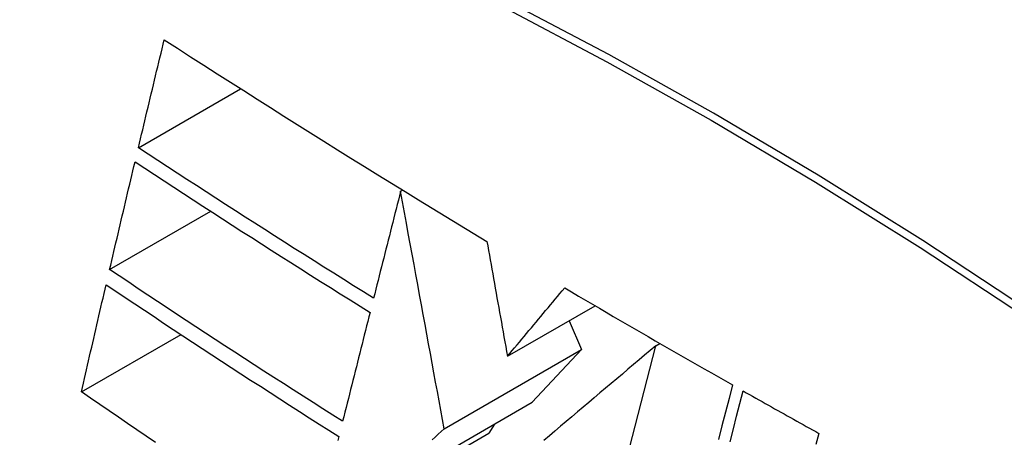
# Model space of a CAD drawing. Header units: inches. Extents: x 326.8 to 385.5, y 123.9 to 183.2.
# Tile 9 of 68: x 376.2606 to 376.4917, y 136.988 to 137.086. Entities that reach past the tile are written whole.
import ezdxf

# ---------------------------------------------------------------- set-up
doc = ezdxf.new("R2010")
doc.units = ezdxf.units.IN
doc.header["$MEASUREMENT"] = 0
doc.layers.add('Visible Edges(ANSI)', color=7, linetype='Continuous', lineweight=25)
doc.layers.add('Visible Tangent Edges(ANSI)', color=7, linetype='Continuous', lineweight=25)

msp = doc.modelspace()

# ---------------------------------------------------------------- linework, layer by layer
at = {"layer": 'Visible Edges(ANSI)'}
for p, q in [((376.28844, 137.05596), (376.31244, 137.06982)), ((376.34998, 137.04576), (376.35045, 137.04603)), ((376.2817, 137.02737), (376.30542, 137.04106)), ((376.37507, 137.00702), (376.39562, 137.01889)), ((376.3895, 137.01535), (376.39246, 137.00865)), ((376.27508, 136.99865), (376.29845, 137.01214)), ((376.40985, 137.00946), (376.41084, 137.01004)), ((376.3602, 136.99002), (376.39246, 137.00865)), ((376.39246, 137.00865), (376.38089, 136.99624)), ((376.39343, 136.94583), (376.40985, 137.00946)), ((376.34334, 136.97456), (376.38089, 136.99624)), ((376.37205, 136.99114), (376.37072, 136.98896)), ((376.32978, 136.96532), (376.37072, 136.98896))]:
    msp.add_line(p, q, dxfattribs=at)
at = {"layer": 'Visible Edges(ANSI)', "flags": 128}
for points in [[(376.28844, 137.05596), (376.28869, 137.05702), (376.28894, 137.05807), (376.28919, 137.05913), (376.28945, 137.06018), (376.2897, 137.06124), (376.28995, 137.06229), (376.2902, 137.06335), (376.29045, 137.06441), (376.29071, 137.06546), (376.29096, 137.06652), (376.29121, 137.06758), (376.29147, 137.06863), (376.29172, 137.06969), (376.29197, 137.07075), (376.29223, 137.0718), (376.29248, 137.07286), (376.29273, 137.07392), (376.29299, 137.07497), (376.29324, 137.07603), (376.2935, 137.07709), (376.29375, 137.07814), (376.294, 137.0792), (376.29426, 137.08025), (376.29451, 137.08131)], [(376.29451, 137.08131), (376.29761, 137.07931), (376.30071, 137.07732), (376.30382, 137.07532), (376.30693, 137.07333), (376.31004, 137.07134), (376.31316, 137.06936), (376.31629, 137.06737), (376.31942, 137.06539), (376.32255, 137.06341), (376.32569, 137.06143), (376.32884, 137.05946), (376.33199, 137.05748), (376.33514, 137.05551), (376.33831, 137.05354), (376.34147, 137.05157), (376.34465, 137.0496), (376.34783, 137.04764), (376.35102, 137.04568), (376.35421, 137.04372), (376.35741, 137.04177), (376.36061, 137.03982), (376.36381, 137.03787), (376.36702, 137.03593), (376.37023, 137.03399)], [(376.34364, 137.02067), (376.3413, 137.02213), (376.33896, 137.02359), (376.33663, 137.02505), (376.3343, 137.02651), (376.33198, 137.02797), (376.32966, 137.02943), (376.32734, 137.0309), (376.32502, 137.03236), (376.32271, 137.03383), (376.32041, 137.03529), (376.3181, 137.03676), (376.3158, 137.03823), (376.31351, 137.0397), (376.31121, 137.04118), (376.30892, 137.04265), (376.30664, 137.04412), (376.30435, 137.0456), (376.30207, 137.04708), (376.29979, 137.04855), (376.29752, 137.05003), (376.29524, 137.05151), (376.29297, 137.05299), (376.29071, 137.05448), (376.28844, 137.05596)], [(376.2817, 137.02737), (376.28195, 137.02842), (376.28219, 137.02948), (376.28244, 137.03053), (376.28269, 137.03158), (376.28293, 137.03263), (376.28318, 137.03369), (376.28343, 137.03474), (376.28367, 137.03579), (376.28392, 137.03685), (376.28417, 137.0379), (376.28442, 137.03896), (376.28467, 137.04001), (376.28491, 137.04106), (376.28516, 137.04212), (376.28541, 137.04317), (376.28566, 137.04422), (376.28591, 137.04528), (376.28616, 137.04633), (376.28641, 137.04738), (376.28666, 137.04844), (376.2869, 137.04949), (376.28715, 137.05054), (376.2874, 137.0516), (376.28765, 137.05265)], [(376.28765, 137.05265), (376.28992, 137.05116), (376.2922, 137.04967), (376.29447, 137.04818), (376.29675, 137.0467), (376.29903, 137.04521), (376.30131, 137.04373), (376.30359, 137.04225), (376.30588, 137.04077), (376.30816, 137.03929), (376.31045, 137.03782), (376.31274, 137.03634), (376.31504, 137.03487), (376.31733, 137.0334), (376.31963, 137.03193), (376.32194, 137.03046), (376.32424, 137.029), (376.32655, 137.02754), (376.32886, 137.02607), (376.33117, 137.02461), (376.33349, 137.02315), (376.33581, 137.0217), (376.33814, 137.02024), (376.34047, 137.01878), (376.3428, 137.01733)], [(376.34998, 137.04576), (376.34971, 137.04471), (376.34945, 137.04367), (376.34918, 137.04263), (376.34892, 137.04158), (376.34866, 137.04054), (376.34839, 137.03949), (376.34813, 137.03845), (376.34786, 137.0374), (376.3476, 137.03636), (376.34734, 137.03531), (376.34707, 137.03427), (376.34681, 137.03322), (376.34654, 137.03217), (376.34628, 137.03113), (376.34601, 137.03008), (376.34575, 137.02904), (376.34549, 137.02799), (376.34522, 137.02694), (376.34496, 137.0259), (376.3447, 137.02485), (376.34443, 137.02381), (376.34417, 137.02276), (376.34391, 137.02172), (376.34364, 137.02067)], [(376.3602, 136.99002), (376.3598, 136.99218), (376.3594, 136.99436), (376.359, 136.99654), (376.3586, 136.99874), (376.35819, 137.00095), (376.35779, 137.00318), (376.35738, 137.00542), (376.35696, 137.00767), (376.35655, 137.00994), (376.35613, 137.01222), (376.35571, 137.01451), (376.35528, 137.01682), (376.35486, 137.01914), (376.35443, 137.02148), (376.354, 137.02384), (376.35356, 137.02621), (376.35313, 137.02859), (376.35269, 137.031), (376.35224, 137.03341), (376.35179, 137.03585), (376.35135, 137.0383), (376.35089, 137.04077), (376.35044, 137.04325), (376.34998, 137.04576)], [(376.37023, 137.03399), (376.37042, 137.03292), (376.37062, 137.03185), (376.37081, 137.03077), (376.371, 137.02968), (376.3712, 137.02858), (376.3714, 137.02748), (376.3716, 137.02637), (376.3718, 137.02526), (376.372, 137.02414), (376.3722, 137.02301), (376.3724, 137.02188), (376.3726, 137.02075), (376.37281, 137.01961), (376.37301, 137.01847), (376.37322, 137.01733), (376.37342, 137.01619), (376.37363, 137.01504), (376.37383, 137.0139), (376.37404, 137.01275), (376.37424, 137.0116), (376.37445, 137.01045), (376.37466, 137.00931), (376.37486, 137.00816), (376.37507, 137.00702)], [(376.33638, 136.99178), (376.33406, 136.99325), (376.33174, 136.99472), (376.32942, 136.99619), (376.32711, 136.99766), (376.3248, 136.99914), (376.3225, 137.00061), (376.3202, 137.00209), (376.3179, 137.00357), (376.31561, 137.00505), (376.31332, 137.00653), (376.31104, 137.00801), (376.30876, 137.0095), (376.30648, 137.01098), (376.30421, 137.01247), (376.30194, 137.01395), (376.29968, 137.01544), (376.29742, 137.01693), (376.29516, 137.01842), (376.29291, 137.01991), (376.29066, 137.0214), (376.28842, 137.02289), (376.28617, 137.02439), (376.28394, 137.02588), (376.2817, 137.02737)], [(376.27508, 136.99865), (376.27532, 136.99969), (376.27556, 137.00074), (376.2758, 137.00179), (376.27604, 137.00284), (376.27628, 137.00389), (376.27652, 137.00494), (376.27676, 137.00599), (376.277, 137.00704), (376.27724, 137.00809), (376.27748, 137.00914), (376.27772, 137.01019), (376.27796, 137.01124), (376.27821, 137.01229), (376.27845, 137.01334), (376.27869, 137.01439), (376.27893, 137.01544), (376.27918, 137.01649), (376.27942, 137.01754), (376.27966, 137.01859), (376.2799, 137.01964), (376.28015, 137.02069), (376.28039, 137.02174), (376.28063, 137.02278), (376.28088, 137.02383)], [(376.28088, 137.02383), (376.28312, 137.02233), (376.28537, 137.02083), (376.28761, 137.01933), (376.28986, 137.01783), (376.29212, 137.01633), (376.29437, 137.01484), (376.29663, 137.01335), (376.29888, 137.01185), (376.30115, 137.01036), (376.30341, 137.00887), (376.30568, 137.00739), (376.30795, 137.0059), (376.31022, 137.00442), (376.3125, 137.00294), (376.31478, 137.00146), (376.31707, 136.99998), (376.31936, 136.9985), (376.32165, 136.99702), (376.32394, 136.99555), (376.32624, 136.99408), (376.32855, 136.99261), (376.33086, 136.99114), (376.33317, 136.98967), (376.33549, 136.98821)], [(376.37507, 137.00702), (376.37562, 137.00769), (376.37618, 137.00836), (376.37674, 137.00903), (376.3773, 137.0097), (376.37786, 137.01037), (376.37842, 137.01104), (376.37898, 137.01171), (376.37954, 137.01238), (376.3801, 137.01305), (376.38066, 137.01372), (376.38122, 137.01439), (376.38178, 137.01506), (376.38234, 137.01573), (376.3829, 137.0164), (376.38346, 137.01707), (376.38401, 137.01774), (376.38457, 137.01841), (376.38513, 137.01908), (376.38569, 137.01975), (376.38625, 137.02042), (376.38681, 137.02109), (376.38737, 137.02176), (376.38793, 137.02242), (376.38849, 137.02309)], [(376.38849, 137.02309), (376.39011, 137.02213), (376.39174, 137.02117), (376.39337, 137.02022), (376.39499, 137.01926), (376.39662, 137.01831), (376.39825, 137.01735), (376.39989, 137.0164), (376.40152, 137.01544), (376.40316, 137.01449), (376.40479, 137.01354), (376.40643, 137.01259), (376.40807, 137.01164), (376.40971, 137.01069), (376.41136, 137.00974), (376.413, 137.00879), (376.41465, 137.00785), (376.41629, 137.0069), (376.41794, 137.00596), (376.41959, 137.00501), (376.42125, 137.00407), (376.4229, 137.00313), (376.42455, 137.00219), (376.42621, 137.00125), (376.42787, 137.00031)], [(376.3428, 137.01733), (376.34253, 137.01627), (376.34227, 137.01521), (376.342, 137.01414), (376.34173, 137.01308), (376.34146, 137.01202), (376.34119, 137.01095), (376.34093, 137.00989), (376.34066, 137.00882), (376.34039, 137.00776), (376.34012, 137.00669), (376.33986, 137.00563), (376.33959, 137.00456), (376.33932, 137.0035), (376.33905, 137.00243), (376.33879, 137.00137), (376.33852, 137.0003), (376.33825, 136.99924), (376.33798, 136.99817), (376.33772, 136.99711), (376.33745, 136.99604), (376.33718, 136.99498), (376.33692, 136.99391), (376.33665, 136.99285), (376.33638, 136.99178)], [(376.40985, 137.00946), (376.40855, 137.00837), (376.40725, 137.00727), (376.40595, 137.00617), (376.40464, 137.00507), (376.40334, 137.00397), (376.40202, 137.00286), (376.40071, 137.00175), (376.3994, 137.00064), (376.39808, 136.99953), (376.39676, 136.99842), (376.39544, 136.9973), (376.39412, 136.99619), (376.3928, 136.99507), (376.39148, 136.99396), (376.39016, 136.99284), (376.38884, 136.99172), (376.38752, 136.99061), (376.3862, 136.98949), (376.38489, 136.98838), (376.38357, 136.98727)], [(376.29248, 136.98683), (376.29028, 136.9883), (376.2881, 136.98978), (376.28591, 136.99126), (376.28374, 136.99274), (376.28157, 136.99422), (376.2794, 136.99569), (376.27724, 136.99717), (376.27508, 136.99865)], [(376.42787, 137.00031), (376.42705, 136.99713), (376.42622, 136.99393), (376.42539, 136.99071), (376.42456, 136.98747)], [(376.4273, 136.98696), (376.42807, 136.98997), (376.42884, 136.99296), (376.4296, 136.99593), (376.43037, 136.99889)], [(376.43037, 136.99889), (376.4311, 136.99848), (376.43184, 136.99806), (376.43258, 136.99764), (376.43332, 136.99723), (376.43406, 136.99681), (376.4348, 136.9964), (376.43554, 136.99598), (376.43628, 136.99556), (376.43702, 136.99515), (376.43776, 136.99473), (376.4385, 136.99432), (376.43924, 136.9939), (376.43998, 136.99349), (376.44072, 136.99308), (376.44146, 136.99266), (376.4422, 136.99225), (376.44294, 136.99183), (376.44368, 136.99142), (376.44442, 136.99101), (376.44517, 136.99059), (376.44591, 136.99018), (376.44665, 136.98977), (376.44739, 136.98936), (376.44814, 136.98894)], [(376.35738, 136.98744), (376.35809, 136.98809), (376.35879, 136.98873), (376.3595, 136.98938), (376.3602, 136.99002)], [(376.33549, 136.98821), (376.33525, 136.98725)], [(376.44814, 136.98894), (376.44746, 136.9863)]]:
    msp.add_lwpolyline(points, dxfattribs=at)
at = {"layer": 'Visible Edges(ANSI)'}
msp.add_ellipse((376.48488, 136.08569), major_axis=(-0.64961, 1.12515), ratio=0.57735, start_param=5.161526, end_param=5.834048, dxfattribs=at)
at = {"layer": 'Visible Tangent Edges(ANSI)', "flags": 128}
for points in [[(376.4971, 137.01804), (376.47253, 137.03419), (376.44796, 137.04953), (376.42341, 137.06408), (376.39886, 137.07784), (376.37432, 137.09081), (376.34982, 137.10298), (376.32538, 137.11432), (376.30103, 137.12484), (376.27679, 137.13451), (376.25267, 137.14333), (376.22869, 137.15131), (376.20486, 137.15843), (376.1812, 137.16468), (376.15774, 137.17007), (376.13448, 137.17458)], [(376.13467, 137.17196), (376.15785, 137.16755), (376.18125, 137.16226), (376.20484, 137.15611), (376.22861, 137.14909), (376.25254, 137.14121), (376.2766, 137.13248), (376.30078, 137.12289), (376.32508, 137.11245), (376.34946, 137.10118), (376.37391, 137.08907), (376.39839, 137.07616), (376.42288, 137.06244), (376.44737, 137.04791), (376.47187, 137.03259), (376.49637, 137.01646)]]:
    msp.add_lwpolyline(points, dxfattribs=at)

doc.saveas('drawing.dxf')
